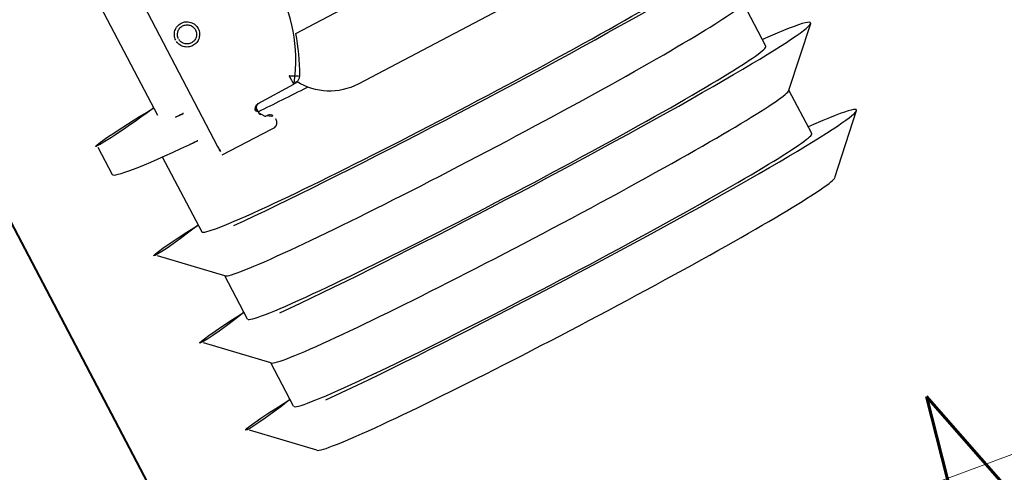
# Model space of a CAD drawing. Header units: metres. Extents: x 7408630 to 7411134, y 5569633 to 5570339.
# Tile 253 of 256: x 7410509.4447 to 7410509.6044, y 5569912.885 to 5569912.9584. Entities that reach past the tile are written whole.
import ezdxf
from ezdxf.enums import TextEntityAlignment as Align

# ---------------------------------------------------------------- set-up
doc = ezdxf.new("R2010")
doc.units = ezdxf.units.M
doc.header["$MEASUREMENT"] = 0
doc.layers.add('0-wypos-sanitarne', color=1, linetype='Continuous')
for name, color, linetype, lineweight in [('OPIS POM NOWE', 140, 'Continuous', 5), ('Opis_pom', 9, 'Continuous', 18), ('Sciany', 2, 'Continuous', 40)]:
    doc.layers.add(name, color=color, linetype=linetype, lineweight=lineweight)
doc.styles.add('ARIAL', font='tahoma.ttf')
doc.styles.add('TXT', font='simplex.shx')

# ---------------------------------------------------------------- blocks, each defined once
blk = doc.blocks.new('99400_TOP')
for points in [[(-0.24944, 0.17326), (-0.24147, 0.18145)], [(-0.24136, 0.17331), (-0.23341, 0.17331), (-0.22548, 0.18145)], [(-0.22538, 0.17331), (-0.21743, 0.17331), (-0.2095, 0.18145)], [(-0.18941, 0.18181), (-0.19441, 0.18181)], [(-0.19567, 0.17331), (-0.20939, 0.17331)], [(-0.18941, 0.17081), (-0.04454, 0.17081), (-0.04035, 0.17071), (-0.03616, 0.17042), (-0.032, 0.16993), (-0.02786, 0.16925), (-0.02376, 0.16837), (-0.0197, 0.16731), (-0.0157, 0.16606), (-0.01176, 0.16462), (-0.00789, 0.163), (-0.0041, 0.1612), (-0.0004, 0.15923), (0.0032, 0.15708), (0.00671, 0.15478), (0.0101, 0.1523), (0.01337, 0.14968)], [(-0.19839, 0.16455), (-0.11148, 0.16437)], [(-0.19593, 0.15629), (-0.19608, 0.15629), (-0.19638, 0.15629), (-0.19593, 0.1562), (-0.19577, 0.15614), (-0.19563, 0.15605), (-0.19551, 0.15594), (-0.1954, 0.15581), (-0.19532, 0.15567), (-0.19526, 0.15551), (-0.19523, 0.15535)], [(-0.24944, 0.07835), (-0.24147, 0.07016)], [(-0.24136, 0.07831), (-0.23341, 0.07831), (-0.22548, 0.07016)], [(-0.22538, 0.07831), (-0.21743, 0.07831), (-0.2095, 0.07016)]]:
    blk.add_lwpolyline(points)
for points in [[(-0.19989, 0.16454), (-0.19995, 0.15554, 0.009369), (-0.19993, 0.15511), (-0.19991, 0.15494), (-0.19986, 0.15477), (-0.19978, 0.15461), (-0.19968, 0.15447), (-0.19955, 0.15435), (-0.1994, 0.15426), (-0.19924, 0.15419), (-0.19907, 0.15415), (-0.19895, 0.15414), (-0.1988, 0.15414)], [(-0.19576, 0.15613), (-0.19665, 0.15613, 0.282591), (-0.19753, 0.15558), (-0.19757, 0.15549), (-0.19761, 0.15538), (-0.19763, 0.15529), (-0.19764, 0.15514, -0.415352), (-0.19864, 0.15414)], [(-0.19623, 0.15644), (-0.19587, 0.15638), (-0.19555, 0.15617), (-0.19533, 0.15585), (-0.19523, 0.1555), (-0.19513, 0.14894), (-0.19513, 0.14888, 0.265347), (-0.19435, 0.14762, 0.125711), (-0.17997, 0.14391, 0.125711), (-0.16558, 0.14756, 0.26954), (-0.16479, 0.14885), (-0.16467, 0.1554), (-0.16464, 0.15562), (-0.16456, 0.15583), (-0.16444, 0.15601), (-0.16428, 0.15617), (-0.16409, 0.15628), (-0.16388, 0.15635), (-0.16368, 0.15638)], [(-0.19512, 0.14869), (-0.19511, 0.1485), (-0.19509, 0.1484), (-0.19506, 0.1483), (-0.19503, 0.1482), (-0.19498, 0.1481), (-0.19493, 0.148), (-0.19488, 0.14791), (-0.19482, 0.14782), (-0.19475, 0.14774), (-0.19467, 0.14766), (-0.1946, 0.14759), (-0.19451, 0.14753), (-0.19443, 0.14747), (-0.19434, 0.14742), (-0.19358, 0.14701), (-0.19281, 0.14663), (-0.19203, 0.14628), (-0.19124, 0.14594), (-0.19044, 0.14563), (-0.18964, 0.14534), (-0.18882, 0.14507), (-0.188, 0.14483), (-0.188, 0.06856, 0.414214)], [(-0.15993, 0.04968), (-0.17248, 0.04968, 0.405519), (-0.172, 0.05018), (-0.172, 0.05088, 0.414214), (-0.1725, 0.05138), (-0.1875, 0.05138, 0.414214), (-0.188, 0.05088), (-0.188, 0.05018, 0.405519), (-0.18751, 0.04968), (-0.19, 0.04968, -0.414214), (-0.2, 0.05968), (-0.2, 0.13968, -0.266001), (-0.19506, 0.1483)]]:
    blk.add_lwpolyline(points, format="xyb")
for points in [[(-0.17994, 0.16256), (-0.17974, 0.16255), (-0.17954, 0.16252), (-0.17934, 0.16247), (-0.17915, 0.1624), (-0.17897, 0.16231), (-0.1788, 0.16221), (-0.17864, 0.16209), (-0.17849, 0.16196), (-0.17836, 0.16181), (-0.17824, 0.16165), (-0.17813, 0.16147), (-0.17805, 0.16129), (-0.17798, 0.1611), (-0.17793, 0.16091), (-0.1779, 0.16071), (-0.17789, 0.16051), (-0.1779, 0.16031), (-0.17793, 0.16011), (-0.17798, 0.15991), (-0.17805, 0.15972), (-0.17814, 0.15954), (-0.17824, 0.15937), (-0.17836, 0.15921), (-0.1785, 0.15906), (-0.17865, 0.15893), (-0.17881, 0.15881), (-0.17898, 0.1587), (-0.17916, 0.15862), (-0.17935, 0.15855), (-0.17955, 0.1585), (-0.17975, 0.15847), (-0.17995, 0.15846), (-0.18015, 0.15847), (-0.18035, 0.1585), (-0.18054, 0.15855), (-0.18073, 0.15862), (-0.18091, 0.15871), (-0.18108, 0.15881), (-0.18124, 0.15893), (-0.18139, 0.15907), (-0.18153, 0.15922), (-0.18165, 0.15938), (-0.18175, 0.15955), (-0.18184, 0.15973), (-0.1819, 0.15992), (-0.18195, 0.16012), (-0.18198, 0.16031), (-0.18199, 0.16052), (-0.18198, 0.16072), (-0.18195, 0.16091), (-0.1819, 0.16111), (-0.18183, 0.1613), (-0.18175, 0.16148), (-0.18164, 0.16165), (-0.18152, 0.16181), (-0.18139, 0.16196), (-0.18124, 0.1621), (-0.18108, 0.16222), (-0.1809, 0.16232), (-0.18072, 0.1624), (-0.18053, 0.16247), (-0.18034, 0.16252), (-0.18014, 0.16255)], [(-0.17994, 0.16205), (-0.17979, 0.16205), (-0.17964, 0.16202), (-0.17949, 0.16199), (-0.17935, 0.16194), (-0.17921, 0.16187), (-0.17908, 0.16179), (-0.17896, 0.1617), (-0.17884, 0.1616), (-0.17874, 0.16149), (-0.17865, 0.16136), (-0.17857, 0.16123), (-0.17851, 0.1611), (-0.17846, 0.16095), (-0.17842, 0.1608), (-0.1784, 0.16065), (-0.17839, 0.1605), (-0.1784, 0.16035), (-0.17842, 0.1602), (-0.17846, 0.16005), (-0.17851, 0.15991), (-0.17858, 0.15977), (-0.17866, 0.15964), (-0.17875, 0.15952), (-0.17885, 0.15941), (-0.17896, 0.1593), (-0.17908, 0.15921), (-0.17921, 0.15914), (-0.17935, 0.15907), (-0.1795, 0.15902), (-0.17964, 0.15898), (-0.17979, 0.15896), (-0.17995, 0.15895), (-0.1801, 0.15896), (-0.18025, 0.15899), (-0.18039, 0.15902), (-0.18054, 0.15907), (-0.18067, 0.15914), (-0.18081, 0.15922), (-0.18093, 0.15931), (-0.18104, 0.15941), (-0.18114, 0.15952), (-0.18123, 0.15965), (-0.18131, 0.15978), (-0.18138, 0.15991), (-0.18143, 0.16006), (-0.18146, 0.16021), (-0.18148, 0.16036), (-0.18149, 0.16051), (-0.18148, 0.16066), (-0.18146, 0.16081), (-0.18142, 0.16096), (-0.18137, 0.1611), (-0.18131, 0.16124), (-0.18123, 0.16137), (-0.18114, 0.16149), (-0.18104, 0.1616), (-0.18092, 0.1617), (-0.1808, 0.1618), (-0.18067, 0.16187), (-0.18053, 0.16194), (-0.18039, 0.16199), (-0.18024, 0.16203), (-0.18009, 0.16205)]]:
    blk.add_lwpolyline(points, close=True)
blk.add_lwpolyline([(-0.19435, 0.14766), (-0.19435, 0.14766), (-0.19435, 0.14766), (-0.19435, 0.14766), (-0.19435, 0.14766), (-0.19435, 0.14766), (-0.19434, 0.14766), (-0.19434, 0.14766), (-0.19434, 0.14766), (-0.19434, 0.14766), (-0.19434, 0.14766), (-0.19435, 0.14766), (-0.19435, 0.14766), (-0.19435, 0.14766), (-0.19435, 0.14766), (-0.19435, 0.14766), (-0.19435, 0.14766), (-0.19435, 0.14766), (-0.19435, 0.14766), (-0.19435, 0.14767), (-0.19435, 0.14767), (-0.19435, 0.14767), (-0.19435, 0.14767), (-0.19435, 0.14767), (-0.19435, 0.14767), (-0.19435, 0.14768), (-0.19434, 0.14768), (-0.19434, 0.14768), (-0.19434, 0.14769), (-0.19434, 0.14769), (-0.19433, 0.1477), (-0.19433, 0.1477), (-0.19433, 0.14771), (-0.19433, 0.14771), (-0.19433, 0.14772), (-0.19432, 0.14772), (-0.19432, 0.14773), (-0.19432, 0.14773), (-0.19431, 0.14774), (-0.19431, 0.14774), (-0.19431, 0.14775), (-0.1943, 0.14776), (-0.1943, 0.14776), (-0.1943, 0.14777), (-0.19429, 0.14778), (-0.19429, 0.14779), (-0.19428, 0.14779), (-0.19428, 0.1478), (-0.19428, 0.14781), (-0.19427, 0.14782), (-0.19427, 0.14783), (-0.19426, 0.14784), (-0.19426, 0.14784), (-0.19425, 0.14785), (-0.19425, 0.14786), (-0.19424, 0.14787), (-0.19424, 0.14788), (-0.19423, 0.14789), (-0.19423, 0.1479), (-0.19422, 0.14791), (-0.19421, 0.14792), (-0.19421, 0.14793), (-0.1942, 0.14794), (-0.1942, 0.14796), (-0.19419, 0.14797), (-0.19418, 0.14798), (-0.19418, 0.14799), (-0.19417, 0.148), (-0.19416, 0.14801), (-0.19416, 0.14803), (-0.19415, 0.14804), (-0.19414, 0.14806), (-0.19412, 0.14809), (-0.19411, 0.14812), (-0.19409, 0.14814), (-0.19408, 0.14817), (-0.19406, 0.1482), (-0.19405, 0.14823), (-0.19395, 0.14841), (-0.19393, 0.14844), (-0.19389, 0.14851), (-0.19388, 0.14854), (-0.19386, 0.14858), (-0.19384, 0.14861), (-0.19382, 0.14864), (-0.1938, 0.14868), (-0.19378, 0.14871), (-0.19376, 0.14875), (-0.19375, 0.14877), (-0.19375, 0.14878), (-0.19374, 0.14878), (-0.19373, 0.1488), (-0.19373, 0.14881), (-0.19372, 0.14882), (-0.19372, 0.14883), (-0.19371, 0.14884), (-0.19371, 0.14885), (-0.1937, 0.14885), (-0.1937, 0.14886), (-0.1937, 0.14886), (-0.1937, 0.14886), (-0.1937, 0.14887), (-0.1937, 0.14887), (-0.19369, 0.14888), (-0.19369, 0.14889), (-0.19369, 0.14889), (-0.19368, 0.1489), (-0.19368, 0.1489), (-0.19368, 0.1489), (-0.19368, 0.14891), (-0.19367, 0.14891), (-0.19367, 0.14892), (-0.19366, 0.14892), (-0.19366, 0.14892), (-0.19365, 0.14893), (-0.19365, 0.14893), (-0.19364, 0.14894), (-0.19364, 0.14894), (-0.19364, 0.14894), (-0.19363, 0.14895), (-0.19363, 0.14895), (-0.19363, 0.14896), (-0.19363, 0.14896), (-0.19363, 0.14896), (-0.19363, 0.14897), (-0.19363, 0.14897), (-0.19363, 0.14898), (-0.19363, 0.14898), (-0.19363, 0.14899), (-0.19363, 0.14899), (-0.19364, 0.14899), (-0.19364, 0.149), (-0.19364, 0.149), (-0.19364, 0.149), (-0.19365, 0.149), (-0.19365, 0.149), (-0.19365, 0.149), (-0.19365, 0.149), (-0.19365, 0.149), (-0.19365, 0.149), (-0.19366, 0.149), (-0.19366, 0.149), (-0.19366, 0.149), (-0.19366, 0.149), (-0.19366, 0.149), (-0.19367, 0.149), (-0.19367, 0.149), (-0.19367, 0.149), (-0.19367, 0.149), (-0.19368, 0.149), (-0.19368, 0.149), (-0.19368, 0.149), (-0.19369, 0.149), (-0.19369, 0.14899), (-0.1937, 0.14899), (-0.1937, 0.14899), (-0.1937, 0.14899), (-0.19371, 0.14899), (-0.19371, 0.14899), (-0.19371, 0.14899), (-0.19372, 0.14898), (-0.19372, 0.14898), (-0.19373, 0.14898), (-0.19373, 0.14898), (-0.19373, 0.14898), (-0.19374, 0.14898), (-0.19374, 0.14898), (-0.19375, 0.14898), (-0.19375, 0.14899), (-0.19376, 0.14899), (-0.19376, 0.14899), (-0.19376, 0.14899), (-0.19377, 0.14899), (-0.19377, 0.14899), (-0.19377, 0.14899), (-0.19378, 0.14899), (-0.19378, 0.14899), (-0.19378, 0.14899), (-0.19378, 0.14899), (-0.19378, 0.14899), (-0.19379, 0.14899), (-0.19379, 0.14899), (-0.19379, 0.14899), (-0.1938, 0.14899), (-0.1938, 0.14899), (-0.19381, 0.14899), (-0.19381, 0.14899), (-0.19382, 0.14899), (-0.19382, 0.14899), (-0.19383, 0.14899), (-0.19384, 0.14899), (-0.19385, 0.14899), (-0.19385, 0.14899), (-0.19386, 0.14899), (-0.19387, 0.14899), (-0.19388, 0.14899), (-0.19388, 0.14899), (-0.19389, 0.14898), (-0.1939, 0.14898), (-0.19391, 0.14898), (-0.19392, 0.14898), (-0.19397, 0.14898), (-0.19398, 0.14898), (-0.19399, 0.14898), (-0.194, 0.14898), (-0.19401, 0.14898), (-0.19402, 0.14898), (-0.19403, 0.14898), (-0.19404, 0.14898), (-0.19406, 0.14898), (-0.19407, 0.14898), (-0.19408, 0.14898), (-0.19409, 0.14898), (-0.1941, 0.14898), (-0.19411, 0.14898), (-0.19416, 0.14898), (-0.19419, 0.14898), (-0.19421, 0.14898), (-0.19424, 0.14898), (-0.19426, 0.14898), (-0.19428, 0.14898), (-0.19431, 0.14898), (-0.19433, 0.14898), (-0.19435, 0.14898), (-0.19438, 0.14897), (-0.19455, 0.14897), (-0.19457, 0.14897), (-0.19459, 0.14897), (-0.19461, 0.14897), (-0.19463, 0.14897), (-0.19464, 0.14897), (-0.19465, 0.14897), (-0.19466, 0.14897), (-0.19467, 0.14897), (-0.19468, 0.14897), (-0.19469, 0.14897), (-0.1947, 0.14897), (-0.19471, 0.14897), (-0.19472, 0.14897), (-0.19473, 0.14897), (-0.19473, 0.14897), (-0.19474, 0.14897), (-0.19475, 0.14897), (-0.19476, 0.14897), (-0.19477, 0.14897), (-0.19478, 0.14897), (-0.19479, 0.14897), (-0.19479, 0.14897), (-0.1948, 0.14897), (-0.19481, 0.14897), (-0.19482, 0.14896), (-0.19483, 0.14896), (-0.19483, 0.14896), (-0.19484, 0.14896), (-0.19485, 0.14896), (-0.19486, 0.14896), (-0.19486, 0.14896), (-0.19487, 0.14896), (-0.19488, 0.14896), (-0.19489, 0.14896), (-0.19489, 0.14896), (-0.1949, 0.14896), (-0.19491, 0.14896), (-0.19491, 0.14896), (-0.19492, 0.14896), (-0.19493, 0.14896), (-0.19493, 0.14896), (-0.19494, 0.14896), (-0.19495, 0.14896), (-0.19495, 0.14896), (-0.19496, 0.14896), (-0.19497, 0.14896), (-0.19498, 0.14896), (-0.19499, 0.14896), (-0.19499, 0.14896), (-0.195, 0.14896), (-0.19501, 0.14896), (-0.19501, 0.14896), (-0.19502, 0.14896), (-0.19502, 0.14896), (-0.19503, 0.14896), (-0.19503, 0.14896), (-0.19504, 0.14896), (-0.19504, 0.14896), (-0.19504, 0.14896), (-0.19505, 0.14896), (-0.19505, 0.14896), (-0.19506, 0.14896), (-0.19506, 0.14896), (-0.19506, 0.14896), (-0.19507, 0.14896), (-0.19507, 0.14896), (-0.19508, 0.14896), (-0.19508, 0.14896), (-0.19508, 0.14896), (-0.19509, 0.14896), (-0.19509, 0.14896), (-0.19509, 0.14896), (-0.1951, 0.14896), (-0.1951, 0.14896), (-0.1951, 0.14896), (-0.1951, 0.14896), (-0.19511, 0.14896), (-0.19511, 0.14896), (-0.19511, 0.14896), (-0.19511, 0.14896), (-0.19511, 0.14896), (-0.19512, 0.14896), (-0.19512, 0.14896), (-0.19512, 0.14896), (-0.19512, 0.14896), (-0.19512, 0.14896), (-0.19512, 0.14896), (-0.19512, 0.14895), (-0.19513, 0.14895), (-0.19513, 0.14895), (-0.19513, 0.14895), (-0.19513, 0.14895), (-0.19513, 0.14895), (-0.19513, 0.14895), (-0.19513, 0.14895), (-0.19513, 0.14895), (-0.19513, 0.14895), (-0.19513, 0.14895), (-0.19513, 0.14895), (-0.19513, 0.14895), (-0.19513, 0.14895), (-0.19513, 0.14895), (-0.19513, 0.14896), (-0.19513, 0.14896), (-0.19513, 0.14896), (-0.19513, 0.14896), (-0.19513, 0.14896), (-0.19513, 0.14896), (-0.19513, 0.14896), (-0.19513, 0.14896), (-0.19513, 0.14896), (-0.19513, 0.14896), (-0.19513, 0.14896), (-0.19513, 0.14896), (-0.19513, 0.14896), (-0.19513, 0.14896), (-0.19513, 0.14896), (-0.19513, 0.14895), (-0.19513, 0.14895, 0.269547)], format="xyb", close=True)
for centre, major_axis, ratio, start_param, end_param in [((-0.24136, 0.12581), (0, 0.0557), 0.04256, 5.733752, 6.988802), ((-0.22538, 0.12581), (0, 0.0557), 0.04256, 5.733752, 6.988802), ((-0.20939, 0.12581), (0, 0.0557), 0.04256, 5.733752, 6.988802), ((-0.18941, 0.12581), (0, 0.056), 0.04256, 5.645661, 6.988802), ((-0.19441, 0.12581), (0, 0.056), 0.04256, 0, 0.705617), ((-0.24936, 0.12581), (0, 0.0475), 0.04256, 0.043665, 0.705617), ((-0.24136, 0.12581), (0, 0.0475), 0.04256, 0, 0.705617), ((-0.23337, 0.12581), (0, 0.0475), 0.04256, 0.043665, 0.705617), ((-0.22538, 0.12581), (0, 0.0475), 0.04256, 0, 0.705617), ((-0.21738, 0.12581), (0, 0.0475), 0.04256, 0.043665, 0.705617), ((-0.20939, 0.12581), (0, 0.0475), 0.04256, 0, 0.705617), ((-0.24136, 0.12581), (0, 0.0557), 0.04256, 0.705617, 3.691026), ((-0.22538, 0.12581), (0, 0.0557), 0.04256, 0.705617, 3.691026), ((-0.20939, 0.12581), (0, 0.0557), 0.04256, 0.705617, 3.691026), ((-0.19441, 0.12581), (0, 0.056), 0.04256, 0.705617, 0.806963), ((-0.18941, 0.12581), (0, 0.056), 0.04256, 0.705617, 0.807212), ((-0.19839, 0.16453), (-0.0015, 0), 0.008726, 4.712674, 6.283151), ((-0.24936, 0.12581), (0, 0.0475), 0.04256, 0.705617, 3.097928), ((-0.24136, 0.12581), (0, 0.0475), 0.04256, 0.705617, 3.141593), ((-0.23337, 0.12581), (0, 0.0475), 0.04256, 0.705617, 3.097928), ((-0.22538, 0.12581), (0, 0.0475), 0.04256, 0.705617, 3.141593), ((-0.21738, 0.12581), (0, 0.0475), 0.04256, 0.705617, 3.097928), ((-0.20939, 0.12581), (0, 0.0475), 0.04256, 0.705617, 3.141593), ((-0.19663, 0.15713), (-0.000002, -0.001), 0.000289, 6.274459, 6.283185), ((-0.19441, 0.12581), (0, 0.056), 0.04256, 0.998527, 1.179108), ((-0.19879, 0.15514), (-0.000011, -0.001), 0.706875, 0, 0.012337), ((-0.19844, 0.15414), (-0.000501, 0.000001), 0.008726, 0.786107, 1.14947), ((-0.19864, 0.15514), (-0.000006, -0.001), 0.408573, 0, 0.00956), ((-0.19463, 0.14876), (-0.0005, -0.000008), 0.017454, 0, 0.000137)]:
    blk.add_ellipse(centre, major_axis=major_axis, ratio=ratio, start_param=start_param, end_param=end_param)
blk = doc.blocks.new('A$C4ebe9e89')
blk.add_blockref('99400_TOP', (0, 0))
blk = doc.blocks.new('A$C142d3faa')
at = {"layer": 'OPIS POM NOWE'}
blk.add_lwpolyline([(2198.32483, 1460.24692), (2301.28986, 1446.85669)], dxfattribs=at)
at = {"layer": 'Sciany'}
blk.add_lwpolyline([(2468.22536, 1326.10619), (2204.09483, 1326.10619), (2204.09483, 1560.10619), (2468.22536, 1560.10619)], dxfattribs=at)
at = {"layer": '0-wypos-sanitarne', "xscale": 100, "yscale": 100, "zscale": 100, "rotation": 89.99999999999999}
blk.add_blockref('A$C4ebe9e89', (2224.09483, 1488.10665), dxfattribs=at)
at = {"layer": 'OPIS POM NOWE', "style": 'ARIAL'}
for tag, p in [('E1,4', (2085.45351, 1677.90272)), ('E1,4', (2642.56507, 1467.09858)), ('E1,4', (2887.55495, 1334.66914)), ('E1,1', (2346.15173, 945.30692)), ('E1,2', (2380.28977, 731.46058)), ('E1,4', (3248.92697, 423.56227)), ('E1,3', (2269.29047, 389.84746)), ('E1,5', (4145.39689, -41.41678))]:
    blk.add_attdef(tag, text='', height=23.936, dxfattribs=at).set_placement(p, align=Align.MIDDLE_CENTER)
at = {"layer": 'Opis_pom', "ltscale": 0.7, "style": 'TXT', "width": 0.7}
blk.add_text('SALA LEKCYJNA', height=12, dxfattribs=at).set_placement((2248.86137, 1447.3312), align=Align.CENTER)
at = {"layer": 'Opis_pom', "ltscale": 0.7, "style": 'ARIAL'}
for tag, p in [('B1,18', (784.17545, 4749.37691)), ('B1,21', (1474.16062, 4744.55225)), ('B1/17', (593.195, 4721.36004)), ('1,23', (2643.87974, 4721.36004)), ('1,22', (2015.9973, 4715.61993)), ('A1,1', (-123.27527, 4710.79271)), ('B1,1', (2964.21389, 4687.19476)), ('B1,19', (983.47704, 4684.25047)), ('A1,6', (-365.37937, 4657.22679)), ('A1,16', (198.20726, 4631.43636)), ('B1,20', (1267.19488, 4624.63245)), ('B1,3', (3298.01304, 4567.23582)), ('B1,4', (4545.10985, 4480.62225)), ('A1,5', (-782.1155, 4446.93269)), ('A1,2', (-186.91937, 4425.11232)), ('A1,15', (198.20726, 4391.00084)), ('B1,2', (2872.01208, 4302.45919)), ('A1,3', (-121.28956, 4150.90563)), ('B1,8', (2427.38319, 4053.12316)), ('B1,6', (4754.92624, 3940.33462)), ('A1,4', (-837.67923, 3920.77219)), ('B1,14', (401.20606, 3890.99898)), ('B1,13', (1255.28314, 3857.26479)), ('B1,5', (4487.88744, 3854.52406)), ('B1,10', (1961.59927, 3852.27607)), ('B1,9', (2126.78184, 3827.24689)), ('B1,7', (3203.17952, 3799.68363)), ('B1,11', (2118.65879, 3658.83867)), ('B1,12', (1949.47729, 3633.25719)), ('C1,2', (2894.60473, 3427.28336)), ('C1,3', (2160.24672, 3198.45588)), ('C1,1', (3129.25555, 2706.44899)), ('C1,4', (2077.33924, 2485.4131)), ('C1,5', (2131.38321, 2180.30979)), ('C1,10', (3196.04343, 2172.92088)), ('C1,9', (3215.99552, 1907.6342)), ('C1,6', (2168.07384, 1819.58528)), ('D0,18', (1348.65318, 1483.78164)), ('C1,8', (2890.19555, 1472.29709)), ('C1,7', (2247.74624, 1432.40489)), ('D,03', (680.14667, 1361.20684)), ('D0,15', (1769.82602, 1360.28568)), ('D,07', (301.65348, 1339.2086)), ('D0,6', (-189.6235, 1299.11733)), ('D0,8', (-573.60597, 1280.79442)), ('D0,2', (1011.71883, 1184.66707)), ('D0,4', (520.2942, 1181.60376)), ('D0,14', (1790.01141, 1156.00202)), ('D,05', (264.32997, 1077.69749)), ('D0,13', (1760.78024, 974.27002)), ('D0,09', (-770.07094, 944.55513)), ('D0,1', (999.98875, 928.60626)), ('D0,10', (-751.07239, 564.55801)), ('D0,11', (-751.07239, 336.73827)), ('D0,12', (198.7439, 306.39703))]:
    blk.add_attdef(tag, text='', height=11.968, dxfattribs=at).set_placement(p, align=Align.MIDDLE_CENTER)

msp = doc.modelspace()

# ---------------------------------------------------------------- block references
at = {"xscale": 0.01, "yscale": 0.01, "zscale": 0.01, "rotation": 27.75854060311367}
msp.add_blockref('A$C142d3faa', (7410496.7794, 5569889.66285), dxfattribs=at)

doc.saveas('drawing.dxf')
